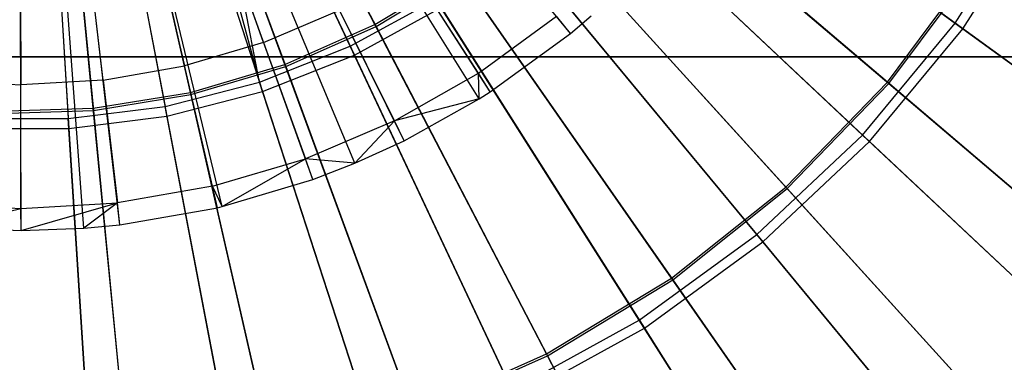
# Model space of a CAD drawing. Extents: x 0.2 to 40.1, y -6.7 to 6.7.
# Tile 138 of 256: x 13.394 to 14.398, y -4.445 to -4.096. Entities that reach past the tile are written whole.
import ezdxf

# ---------------------------------------------------------------- set-up
doc = ezdxf.new("R2010")
doc.units = 0
doc.header["$MEASUREMENT"] = 0
doc.layers.get('0').update_dxf_attribs({"color": 13, "linetype": 'CONTINUOUS'})

# ---------------------------------------------------------------- blocks, each defined once
blk = doc.blocks.new('SNOWBALL_XIV_PM3_STL')
at = {"color": 0}
for p, q in [((13.9555, -4.11, 17.4189), (13.5072, -3.5637, 17.6355)), ((13.9555, -4.11, 17.4189), (13.5072, -3.5637, 17.6355)), ((13.8622, -4.1769, 17.4189), (13.4883, -3.5772, 17.6355)), ((13.8622, -4.1769, 17.4189), (13.4883, -3.5772, 17.6355)), ((13.8737, -4.1696, 17.4189), (13.4907, -3.5757, 17.6355)), ((13.8737, -4.1696, 17.4189), (13.4907, -3.5757, 17.6355)), ((13.6926, -4.259, 17.4189), (13.454, -3.5938, 17.6355)), ((13.6926, -4.259, 17.4189), (13.454, -3.5938, 17.6355)), ((13.7356, -4.2423, 17.4189), (13.4627, -3.5904, 17.6355)), ((13.7356, -4.2423, 17.4189), (13.4627, -3.5904, 17.6355)), ((13.7857, -4.2195, 17.4189), (13.4729, -3.5858, 17.6355)), ((13.7857, -4.2195, 17.4189), (13.4729, -3.5858, 17.6355)), ((13.3951, -4.311, 17.4189), (13.3939, -3.6043, 17.6355)), ((13.3951, -4.311, 17.4189), (13.3939, -3.6043, 17.6355)), ((13.4592, -4.3086, 17.4189), (13.4068, -3.6038, 17.6355)), ((13.4592, -4.3086, 17.4189), (13.4068, -3.6038, 17.6355)), ((13.496, -4.3051, 17.4189), (13.4143, -3.6031, 17.6355)), ((13.496, -4.3051, 17.4189), (13.4143, -3.6031, 17.6355)), ((13.6001, -4.2866, 17.4189), (13.4353, -3.5994, 17.6355)), ((13.6001, -4.2866, 17.4189), (13.4353, -3.5994, 17.6355)), ((13.5956, -4.2877, 17.4189), (13.4353, -3.5994, 17.6355)), ((13.5956, -4.2877, 17.4189), (13.4353, -3.5994, 17.6355)), ((13.756, -4.101, 17.3975), (13.5755, -3.755, 17.4646)), ((13.756, -4.101, 17.3975), (13.5755, -3.755, 17.4646)), ((13.7308, -4.123, 17.4403), (13.561, -3.7621, 17.504)), ((13.6383, -4.1596, 17.4403), (13.561, -3.7621, 17.504)), ((13.6383, -4.1596, 17.4403), (13.561, -3.7621, 17.504)), ((13.7308, -4.123, 17.4403), (13.561, -3.7621, 17.504)), ((13.5766, -3.757, 11.2737), (13.7571, -4.103, 11.3411)), ((13.5766, -3.757, 11.2737), (13.7571, -4.103, 11.3411)), ((13.6642, -4.1416, 17.3975), (13.5294, -3.7754, 17.4646)), ((13.6642, -4.1416, 17.3975), (13.5294, -3.7754, 17.4646)), ((13.533, -3.774, 17.504), (13.6383, -4.1596, 17.4403)), ((13.533, -3.774, 17.504), (13.6383, -4.1596, 17.4403)), ((13.5654, -3.7715, 11.2305), (13.7351, -4.1321, 11.2955)), ((13.5654, -3.7715, 11.2305), (13.7351, -4.1321, 11.2955)), ((13.5151, -3.7803, 17.504), (13.6383, -4.1596, 17.4403)), ((13.5151, -3.7803, 17.504), (13.6383, -4.1596, 17.4403)), ((13.5302, -3.7775, 11.2737), (13.665, -4.1438, 11.3411)), ((13.5302, -3.7775, 11.2737), (13.665, -4.1438, 11.3411)), ((13.4673, -3.7926, 17.504), (13.542, -4.1844, 17.4403)), ((13.4673, -3.7926, 17.504), (13.542, -4.1844, 17.4403)), ((13.5679, -4.1702, 17.3975), (13.4811, -3.7897, 17.4646)), ((13.5679, -4.1702, 17.3975), (13.4811, -3.7897, 17.4646)), ((13.4816, -3.7919, 11.2737), (13.5684, -4.1724, 11.3411)), ((13.4816, -3.7919, 11.2737), (13.5684, -4.1724, 11.3411)), ((13.5183, -3.7901, 11.2305), (13.6415, -4.1692, 11.2955)), ((13.5183, -3.7901, 11.2305), (13.6415, -4.1692, 11.2955)), ((13.4183, -3.7988, 17.504), (13.4433, -4.1968, 17.4403)), ((13.4183, -3.7988, 17.504), (13.4433, -4.1968, 17.4403)), ((13.4688, -4.1862, 17.3975), (13.4313, -3.7978, 17.4646)), ((13.4688, -4.1862, 17.3975), (13.4313, -3.7978, 17.4646)), ((13.4315, -3.8, 11.2737), (13.469, -4.1885, 11.3411)), ((13.4315, -3.8, 11.2737), (13.469, -4.1885, 11.3411)), ((13.4692, -3.8027, 11.2305), (13.5439, -4.1943, 11.2955)), ((13.4692, -3.8027, 11.2305), (13.5439, -4.1943, 11.2955)), ((13.4189, -3.8091, 11.2305), (13.4439, -4.2069, 11.2955)), ((13.4189, -3.8091, 11.2305), (13.4439, -4.2069, 11.2955)), ((14.3478, -4.0996, 17.3261), (14.0344, -3.8718, 17.4403)), ((14.3478, -4.0996, 17.3261), (14.0344, -3.8718, 17.4403)), ((14.0426, -3.8778, 11.2955), (14.3557, -4.1053, 11.411)), ((14.0426, -3.8778, 11.2955), (14.3557, -4.1053, 11.411)), ((14.2786, -4.1596, 17.2814), (13.9903, -3.9142, 17.3975)), ((14.2786, -4.1596, 17.2814), (13.9903, -3.9142, 17.3975)), ((13.992, -3.9157, 11.3411), (14.2802, -4.161, 11.4574)), ((13.992, -3.9157, 11.3411), (14.2802, -4.161, 11.4574)), ((14.2534, -4.2137, 17.3261), (13.971, -3.9485, 17.4403)), ((14.2534, -4.2137, 17.3261), (13.971, -3.9485, 17.4403)), ((13.9784, -3.9554, 11.2955), (14.2605, -4.2203, 11.411)), ((13.9784, -3.9554, 11.2955), (14.2605, -4.2203, 11.411)), ((14.3478, -4.0996, 17.3261), (14.4272, -3.9745, 17.3261)), ((14.3478, -4.0996, 17.3261), (14.4272, -3.9745, 17.3261)), ((14.175, -4.2666, 17.2814), (13.9204, -3.9863, 17.3975)), ((14.175, -4.2666, 17.2814), (13.9204, -3.9863, 17.3975)), ((14.3557, -4.1053, 11.411), (14.4357, -3.9792, 11.411)), ((14.3557, -4.1053, 11.411), (14.4357, -3.9792, 11.411)), ((13.6425, -4.1192, 17.4835), (13.5968, -3.9919, 17.533)), ((13.6425, -4.1192, 17.4835), (13.5968, -3.9919, 17.533)), ((13.9219, -3.988, 11.3411), (14.1764, -4.2682, 11.4574)), ((13.9219, -3.988, 11.3411), (14.1764, -4.2682, 11.4574)), ((13.5309, -4.0113, 17.533), (13.5618, -4.1431, 17.4835)), ((13.5309, -4.0113, 17.533), (13.5618, -4.1431, 17.4835)), ((14.1454, -4.3151, 17.3261), (13.8985, -4.0166, 17.4403)), ((14.1454, -4.3151, 17.3261), (13.8985, -4.0166, 17.4403)), ((13.4788, -4.1576, 17.4835), (13.4632, -4.0232, 17.533)), ((13.4788, -4.1576, 17.4835), (13.4632, -4.0232, 17.533)), ((13.9049, -4.0244, 11.2955), (14.1516, -4.3226, 11.411)), ((13.9049, -4.0244, 11.2955), (14.1516, -4.3226, 11.411)), ((13.3946, -4.0272, 17.533), (13.3948, -4.1625, 17.4835)), ((13.3946, -4.0272, 17.533), (13.3948, -4.1625, 17.4835)), ((13.8615, -4.1507, 17.4294), (13.7932, -4.0448, 17.4835)), ((13.8615, -4.1507, 17.4294), (13.7932, -4.0448, 17.4835)), ((14.2786, -4.1596, 17.2814), (14.3676, -4.0403, 17.2814)), ((14.2786, -4.1596, 17.2814), (14.3676, -4.0403, 17.2814)), ((14.2802, -4.161, 11.4574), (14.3694, -4.0415, 11.4574)), ((14.2802, -4.161, 11.4574), (14.3694, -4.0415, 11.4574)), ((13.756, -4.101, 17.3975), (13.8419, -4.0489, 17.3975)), ((13.756, -4.101, 17.3975), (13.8419, -4.0489, 17.3975)), ((13.7571, -4.103, 11.3411), (13.8432, -4.0508, 11.3411)), ((13.7571, -4.103, 11.3411), (13.8432, -4.0508, 11.3411)), ((14.0585, -4.3595, 17.2814), (13.8419, -4.0489, 17.3975)), ((14.0585, -4.3595, 17.2814), (13.8419, -4.0489, 17.3975)), ((13.8432, -4.0508, 11.3411), (14.0597, -4.3613, 11.4574)), ((13.8432, -4.0508, 11.3411), (14.0597, -4.3613, 11.4574)), ((13.7308, -4.123, 17.4403), (13.818, -4.0751, 17.4403)), ((13.7308, -4.123, 17.4403), (13.818, -4.0751, 17.4403)), ((14.0256, -4.4022, 17.3261), (13.818, -4.0751, 17.4403)), ((14.0256, -4.4022, 17.3261), (13.818, -4.0751, 17.4403)), ((13.6425, -4.1192, 17.4835), (13.72, -4.0863, 17.4835)), ((13.6425, -4.1192, 17.4835), (13.72, -4.0863, 17.4835)), ((13.7758, -4.1993, 17.4294), (13.72, -4.0863, 17.4835)), ((13.7758, -4.1993, 17.4294), (13.72, -4.0863, 17.4835)), ((13.7351, -4.1321, 11.2955), (13.8234, -4.0836, 11.2955)), ((13.7351, -4.1321, 11.2955), (13.8234, -4.0836, 11.2955)), ((13.8234, -4.0836, 11.2955), (14.0308, -4.4104, 11.411)), ((13.8234, -4.0836, 11.2955), (14.0308, -4.4104, 11.411)), ((13.8615, -4.1507, 17.4294), (13.9412, -4.0926, 17.4294)), ((13.8615, -4.1507, 17.4294), (13.9412, -4.0926, 17.4294)), ((13.9555, -4.11, 17.4189), (13.9412, -4.0926, 17.4294)), ((13.9555, -4.11, 17.4189), (13.9412, -4.0926, 17.4294)), ((13.9555, -4.11, 17.4189), (13.9767, -4.092, 17.4189)), ((13.9555, -4.11, 17.4189), (13.9767, -4.092, 17.4189)), ((13.6642, -4.1416, 17.3975), (13.756, -4.101, 17.3975)), ((13.6642, -4.1416, 17.3975), (13.756, -4.101, 17.3975)), ((13.665, -4.1438, 11.3411), (13.7571, -4.103, 11.3411)), ((13.665, -4.1438, 11.3411), (13.7571, -4.103, 11.3411)), ((13.9311, -4.4367, 17.2814), (13.756, -4.101, 17.3975)), ((13.9311, -4.4367, 17.2814), (13.756, -4.101, 17.3975)), ((13.7571, -4.103, 11.3411), (13.9321, -4.4386, 11.4574)), ((13.7571, -4.103, 11.3411), (13.9321, -4.4386, 11.4574)), ((14.2534, -4.2137, 17.3261), (14.3478, -4.0996, 17.3261)), ((14.2534, -4.2137, 17.3261), (14.3478, -4.0996, 17.3261)), ((14.2605, -4.2203, 11.411), (14.3557, -4.1053, 11.411)), ((14.2605, -4.2203, 11.411), (14.3557, -4.1053, 11.411)), ((14.6469, -4.3168, 17.1633), (14.3478, -4.0996, 17.3261)), ((14.6469, -4.3168, 17.1633), (14.3478, -4.0996, 17.3261)), ((14.3557, -4.1053, 11.411), (14.6543, -4.3222, 11.575)), ((14.3557, -4.1053, 11.411), (14.6543, -4.3222, 11.575)), ((13.8737, -4.1696, 17.4189), (13.9555, -4.11, 17.4189)), ((13.8737, -4.1696, 17.4189), (13.9555, -4.11, 17.4189)), ((13.6425, -4.1192, 17.4835), (13.5618, -4.1431, 17.4835)), ((13.6425, -4.1192, 17.4835), (13.5618, -4.1431, 17.4835)), ((13.6383, -4.1596, 17.4403), (13.7308, -4.123, 17.4403)), ((13.6383, -4.1596, 17.4403), (13.7308, -4.123, 17.4403)), ((13.6425, -4.1192, 17.4835), (13.6851, -4.2378, 17.4294)), ((13.6425, -4.1192, 17.4835), (13.6851, -4.2378, 17.4294)), ((13.8958, -4.4735, 17.3261), (13.7308, -4.123, 17.4403)), ((13.8958, -4.4735, 17.3261), (13.7308, -4.123, 17.4403)), ((0.8489, -4.1339, 50.8714), (39.4316, -4.1339, 50.8714)), ((39.4316, -4.1339, 50.9108), (0.8489, -4.1339, 50.9108)), ((0.8489, -4.1339, 50.8714), (39.4316, -4.1339, 50.8714)), ((39.4316, -4.1339, 50.9108), (0.8489, -4.1339, 50.9108)), ((13.6415, -4.1692, 11.2955), (13.7351, -4.1321, 11.2955)), ((13.6415, -4.1692, 11.2955), (13.7351, -4.1321, 11.2955)), ((13.7351, -4.1321, 11.2955), (13.8999, -4.4823, 11.411)), ((13.7351, -4.1321, 11.2955), (13.8999, -4.4823, 11.411)), ((13.4788, -4.1576, 17.4835), (13.5618, -4.1431, 17.4835)), ((13.4788, -4.1576, 17.4835), (13.5618, -4.1431, 17.4835)), ((13.5905, -4.2658, 17.4294), (13.5618, -4.1431, 17.4835)), ((13.5905, -4.2658, 17.4294), (13.5618, -4.1431, 17.4835)), ((13.5679, -4.1702, 17.3975), (13.6642, -4.1416, 17.3975)), ((13.5679, -4.1702, 17.3975), (13.6642, -4.1416, 17.3975)), ((13.5684, -4.1724, 11.3411), (13.665, -4.1438, 11.3411)), ((13.5684, -4.1724, 11.3411), (13.665, -4.1438, 11.3411)), ((13.795, -4.497, 17.2814), (13.6642, -4.1416, 17.3975)), ((13.795, -4.497, 17.2814), (13.6642, -4.1416, 17.3975)), ((13.665, -4.1438, 11.3411), (13.7957, -4.499, 11.4574)), ((13.665, -4.1438, 11.3411), (13.7957, -4.499, 11.4574)), ((13.7758, -4.1993, 17.4294), (13.8615, -4.1507, 17.4294)), ((13.7758, -4.1993, 17.4294), (13.8615, -4.1507, 17.4294)), ((13.8622, -4.1769, 17.4189), (13.8615, -4.1507, 17.4294)), ((13.8622, -4.1769, 17.4189), (13.8615, -4.1507, 17.4294)), ((13.8737, -4.1696, 17.4189), (13.8615, -4.1507, 17.4294)), ((13.8737, -4.1696, 17.4189), (13.8615, -4.1507, 17.4294)), ((13.3107, -4.1578, 17.4835), (13.3948, -4.1625, 17.4835)), ((13.3107, -4.1578, 17.4835), (13.3948, -4.1625, 17.4835)), ((13.4788, -4.1576, 17.4835), (13.3948, -4.1625, 17.4835)), ((13.4788, -4.1576, 17.4835), (13.3948, -4.1625, 17.4835)), ((13.395, -4.2885, 17.4294), (13.3948, -4.1625, 17.4835)), ((13.395, -4.2885, 17.4294), (13.3948, -4.1625, 17.4835)), ((13.4788, -4.1576, 17.4835), (13.4934, -4.2827, 17.4294)), ((13.4788, -4.1576, 17.4835), (13.4934, -4.2827, 17.4294)), ((13.542, -4.1844, 17.4403), (13.6383, -4.1596, 17.4403)), ((13.542, -4.1844, 17.4403), (13.6383, -4.1596, 17.4403)), ((13.7581, -4.5281, 17.3261), (13.6383, -4.1596, 17.4403)), ((13.7581, -4.5281, 17.3261), (13.6383, -4.1596, 17.4403)), ((14.175, -4.2666, 17.2814), (14.2786, -4.1596, 17.2814)), ((14.175, -4.2666, 17.2814), (14.2786, -4.1596, 17.2814)), ((14.1764, -4.2682, 11.4574), (14.2802, -4.161, 11.4574)), ((14.1764, -4.2682, 11.4574), (14.2802, -4.161, 11.4574)), ((14.5533, -4.3935, 17.1182), (14.2786, -4.1596, 17.2814)), ((14.5533, -4.3935, 17.1182), (14.2786, -4.1596, 17.2814)), ((14.2802, -4.161, 11.4574), (14.5549, -4.3949, 11.6209)), ((14.2802, -4.161, 11.4574), (14.5549, -4.3949, 11.6209)), ((13.4688, -4.1862, 17.3975), (13.5679, -4.1702, 17.3975)), ((13.4688, -4.1862, 17.3975), (13.5679, -4.1702, 17.3975)), ((13.469, -4.1885, 11.3411), (13.5684, -4.1724, 11.3411)), ((13.469, -4.1885, 11.3411), (13.5684, -4.1724, 11.3411)), ((13.5439, -4.1943, 11.2955), (13.6415, -4.1692, 11.2955)), ((13.5439, -4.1943, 11.2955), (13.6415, -4.1692, 11.2955)), ((13.6522, -4.5394, 17.2814), (13.5679, -4.1702, 17.3975)), ((13.6522, -4.5394, 17.2814), (13.5679, -4.1702, 17.3975)), ((13.5684, -4.1724, 11.3411), (13.6527, -4.5415, 11.4574)), ((13.5684, -4.1724, 11.3411), (13.6527, -4.5415, 11.4574)), ((13.6415, -4.1692, 11.2955), (13.7611, -4.5373, 11.411)), ((13.6415, -4.1692, 11.2955), (13.7611, -4.5373, 11.411)), ((13.8622, -4.1769, 17.4189), (13.7758, -4.1993, 17.4294)), ((13.8622, -4.1769, 17.4189), (13.7758, -4.1993, 17.4294)), ((13.7857, -4.2195, 17.4189), (13.8622, -4.1769, 17.4189)), ((13.7857, -4.2195, 17.4189), (13.8622, -4.1769, 17.4189)), ((13.8622, -4.1769, 17.4189), (13.8737, -4.1696, 17.4189)), ((13.8622, -4.1769, 17.4189), (13.8737, -4.1696, 17.4189)), ((13.3684, -4.1895, 17.3975), (13.4688, -4.1862, 17.3975)), ((13.3684, -4.1895, 17.3975), (13.4688, -4.1862, 17.3975)), ((13.4433, -4.1968, 17.4403), (13.542, -4.1844, 17.4403)), ((13.4433, -4.1968, 17.4403), (13.542, -4.1844, 17.4403)), ((13.5052, -4.5631, 17.2814), (13.4688, -4.1862, 17.3975)), ((13.5052, -4.5631, 17.2814), (13.4688, -4.1862, 17.3975)), ((13.6146, -4.5649, 17.3261), (13.542, -4.1844, 17.4403)), ((13.6146, -4.5649, 17.3261), (13.542, -4.1844, 17.4403)), ((13.3438, -4.1968, 17.4403), (13.4433, -4.1968, 17.4403)), ((13.3438, -4.1968, 17.4403), (13.4433, -4.1968, 17.4403)), ((13.3684, -4.1917, 11.3411), (13.469, -4.1885, 11.3411)), ((13.3684, -4.1917, 11.3411), (13.469, -4.1885, 11.3411)), ((13.4676, -4.5835, 17.3261), (13.4433, -4.1968, 17.4403)), ((13.4676, -4.5835, 17.3261), (13.4433, -4.1968, 17.4403)), ((13.4439, -4.2069, 11.2955), (13.5439, -4.1943, 11.2955)), ((13.4439, -4.2069, 11.2955), (13.5439, -4.1943, 11.2955)), ((13.469, -4.1885, 11.3411), (13.5054, -4.5653, 11.4574)), ((13.469, -4.1885, 11.3411), (13.5054, -4.5653, 11.4574)), ((13.5439, -4.1943, 11.2955), (13.6164, -4.5744, 11.411)), ((13.5439, -4.1943, 11.2955), (13.6164, -4.5744, 11.411)), ((13.3432, -4.2069, 11.2955), (13.4439, -4.2069, 11.2955)), ((13.3432, -4.2069, 11.2955), (13.4439, -4.2069, 11.2955)), ((13.4439, -4.2069, 11.2955), (13.4682, -4.5932, 11.411)), ((13.4439, -4.2069, 11.2955), (13.4682, -4.5932, 11.411)), ((13.7758, -4.1993, 17.4294), (13.6851, -4.2378, 17.4294)), ((13.7758, -4.1993, 17.4294), (13.6851, -4.2378, 17.4294)), ((13.7356, -4.2423, 17.4189), (13.7758, -4.1993, 17.4294)), ((13.7356, -4.2423, 17.4189), (13.7758, -4.1993, 17.4294)), ((13.7857, -4.2195, 17.4189), (13.7758, -4.1993, 17.4294)), ((13.7857, -4.2195, 17.4189), (13.7758, -4.1993, 17.4294)), ((14.1454, -4.3151, 17.3261), (14.2534, -4.2137, 17.3261)), ((14.1454, -4.3151, 17.3261), (14.2534, -4.2137, 17.3261)), ((14.5229, -4.4667, 17.1633), (14.2534, -4.2137, 17.3261)), ((14.5229, -4.4667, 17.1633), (14.2534, -4.2137, 17.3261)), ((13.7356, -4.2423, 17.4189), (13.7857, -4.2195, 17.4189)), ((13.7356, -4.2423, 17.4189), (13.7857, -4.2195, 17.4189)), ((14.1516, -4.3226, 11.411), (14.2605, -4.2203, 11.411)), ((14.1516, -4.3226, 11.411), (14.2605, -4.2203, 11.411)), ((14.2605, -4.2203, 11.411), (14.5295, -4.473, 11.575)), ((14.2605, -4.2203, 11.411), (14.5295, -4.473, 11.575)), ((13.5905, -4.2658, 17.4294), (13.6851, -4.2378, 17.4294)), ((13.5905, -4.2658, 17.4294), (13.6851, -4.2378, 17.4294)), ((13.6001, -4.2866, 17.4189), (13.6851, -4.2378, 17.4294)), ((13.6001, -4.2866, 17.4189), (13.6851, -4.2378, 17.4294)), ((13.6926, -4.259, 17.4189), (13.6851, -4.2378, 17.4294)), ((13.6926, -4.259, 17.4189), (13.6851, -4.2378, 17.4294)), ((13.7356, -4.2423, 17.4189), (13.6851, -4.2378, 17.4294)), ((13.7356, -4.2423, 17.4189), (13.6851, -4.2378, 17.4294)), ((13.6926, -4.259, 17.4189), (13.7356, -4.2423, 17.4189)), ((13.6926, -4.259, 17.4189), (13.7356, -4.2423, 17.4189)), ((13.5905, -4.2658, 17.4294), (13.4934, -4.2827, 17.4294)), ((13.5905, -4.2658, 17.4294), (13.4934, -4.2827, 17.4294)), ((13.5956, -4.2877, 17.4189), (13.5905, -4.2658, 17.4294)), ((13.5956, -4.2877, 17.4189), (13.5905, -4.2658, 17.4294)), ((13.6001, -4.2866, 17.4189), (13.5905, -4.2658, 17.4294)), ((13.6001, -4.2866, 17.4189), (13.5905, -4.2658, 17.4294)), ((13.6001, -4.2866, 17.4189), (13.6926, -4.259, 17.4189)), ((13.6001, -4.2866, 17.4189), (13.6926, -4.259, 17.4189)), ((14.0585, -4.3595, 17.2814), (14.175, -4.2666, 17.2814)), ((14.0585, -4.3595, 17.2814), (14.175, -4.2666, 17.2814)), ((14.4175, -4.5337, 17.1182), (14.175, -4.2666, 17.2814)), ((14.4175, -4.5337, 17.1182), (14.175, -4.2666, 17.2814)), ((14.0597, -4.3613, 11.4574), (14.1764, -4.2682, 11.4574)), ((14.0597, -4.3613, 11.4574), (14.1764, -4.2682, 11.4574)), ((14.1764, -4.2682, 11.4574), (14.4189, -4.5352, 11.6209)), ((14.1764, -4.2682, 11.4574), (14.4189, -4.5352, 11.6209)), ((13.2966, -4.2831, 17.4294), (13.395, -4.2885, 17.4294)), ((13.2966, -4.2831, 17.4294), (13.395, -4.2885, 17.4294)), ((13.395, -4.2885, 17.4294), (13.4934, -4.2827, 17.4294)), ((13.395, -4.2885, 17.4294), (13.4934, -4.2827, 17.4294)), ((13.3951, -4.311, 17.4189), (13.4934, -4.2827, 17.4294)), ((13.3951, -4.311, 17.4189), (13.4934, -4.2827, 17.4294)), ((13.4934, -4.2827, 17.4294), (13.4592, -4.3086, 17.4189)), ((13.4934, -4.2827, 17.4294), (13.4592, -4.3086, 17.4189)), ((13.496, -4.3051, 17.4189), (13.4934, -4.2827, 17.4294)), ((13.496, -4.3051, 17.4189), (13.4934, -4.2827, 17.4294)), ((13.496, -4.3051, 17.4189), (13.5956, -4.2877, 17.4189)), ((13.496, -4.3051, 17.4189), (13.5956, -4.2877, 17.4189)), ((13.5956, -4.2877, 17.4189), (13.6001, -4.2866, 17.4189)), ((13.5956, -4.2877, 17.4189), (13.6001, -4.2866, 17.4189)), ((13.3167, -4.3077, 17.4189), (13.395, -4.2885, 17.4294)), ((13.3167, -4.3077, 17.4189), (13.395, -4.2885, 17.4294)), ((13.3951, -4.311, 17.4189), (13.395, -4.2885, 17.4294)), ((13.3951, -4.311, 17.4189), (13.395, -4.2885, 17.4294)), ((13.3167, -4.3077, 17.4189), (13.3951, -4.311, 17.4189)), ((13.3167, -4.3077, 17.4189), (13.3951, -4.311, 17.4189)), ((13.4592, -4.3086, 17.4189), (13.496, -4.3051, 17.4189)), ((13.4592, -4.3086, 17.4189), (13.496, -4.3051, 17.4189)), ((13.3951, -4.311, 17.4189), (13.4592, -4.3086, 17.4189)), ((13.3951, -4.311, 17.4189), (13.4592, -4.3086, 17.4189)), ((14.0256, -4.4022, 17.3261), (14.1454, -4.3151, 17.3261)), ((14.0256, -4.4022, 17.3261), (14.1454, -4.3151, 17.3261)), ((14.381, -4.5999, 17.1633), (14.1454, -4.3151, 17.3261)), ((14.381, -4.5999, 17.1633), (14.1454, -4.3151, 17.3261)), ((14.0308, -4.4104, 11.411), (14.1516, -4.3226, 11.411)), ((14.0308, -4.4104, 11.411), (14.1516, -4.3226, 11.411)), ((14.1516, -4.3226, 11.411), (14.3869, -4.607, 11.575)), ((14.1516, -4.3226, 11.411), (14.3869, -4.607, 11.575)), ((13.9311, -4.4367, 17.2814), (14.0585, -4.3595, 17.2814)), ((13.9311, -4.4367, 17.2814), (14.0585, -4.3595, 17.2814)), ((13.9321, -4.4386, 11.4574), (14.0597, -4.3613, 11.4574)), ((13.9321, -4.4386, 11.4574), (14.0597, -4.3613, 11.4574)), ((14.2649, -4.6554, 17.1182), (14.0585, -4.3595, 17.2814)), ((14.2649, -4.6554, 17.1182), (14.0585, -4.3595, 17.2814)), ((14.0597, -4.3613, 11.4574), (14.2661, -4.6571, 11.6209)), ((14.0597, -4.3613, 11.4574), (14.2661, -4.6571, 11.6209)), ((13.8958, -4.4735, 17.3261), (14.0256, -4.4022, 17.3261)), ((13.8958, -4.4735, 17.3261), (14.0256, -4.4022, 17.3261)), ((14.2236, -4.7142, 17.1633), (14.0256, -4.4022, 17.3261)), ((14.2236, -4.7142, 17.1633), (14.0256, -4.4022, 17.3261)), ((13.8999, -4.4823, 11.411), (14.0308, -4.4104, 11.411)), ((13.8999, -4.4823, 11.411), (14.0308, -4.4104, 11.411)), ((14.0308, -4.4104, 11.411), (14.2286, -4.722, 11.575)), ((14.0308, -4.4104, 11.411), (14.2286, -4.722, 11.575)), ((13.795, -4.497, 17.2814), (13.9311, -4.4367, 17.2814)), ((13.795, -4.497, 17.2814), (13.9311, -4.4367, 17.2814)), ((14.098, -4.7566, 17.1182), (13.9311, -4.4367, 17.2814)), ((14.098, -4.7566, 17.1182), (13.9311, -4.4367, 17.2814)), ((13.7957, -4.499, 11.4574), (13.9321, -4.4386, 11.4574)), ((13.7957, -4.499, 11.4574), (13.9321, -4.4386, 11.4574)), ((13.9321, -4.4386, 11.4574), (14.099, -4.7584, 11.6209)), ((13.9321, -4.4386, 11.4574), (14.099, -4.7584, 11.6209))]:
    blk.add_line(p, q, dxfattribs=at)
blk = doc.blocks.new('GRUPUJ_1')
at = {"color": 0}
blk.add_blockref('SNOWBALL_XIV_PM3_STL', (-0.2062, 6.6596, -0.5119), dxfattribs=at)

msp = doc.modelspace()

# ---------------------------------------------------------------- block references
at = {"color": 0}
msp.add_blockref('GRUPUJ_1', (0.2062, -6.6596, 0.5119), dxfattribs=at)

doc.saveas('drawing.dxf')
